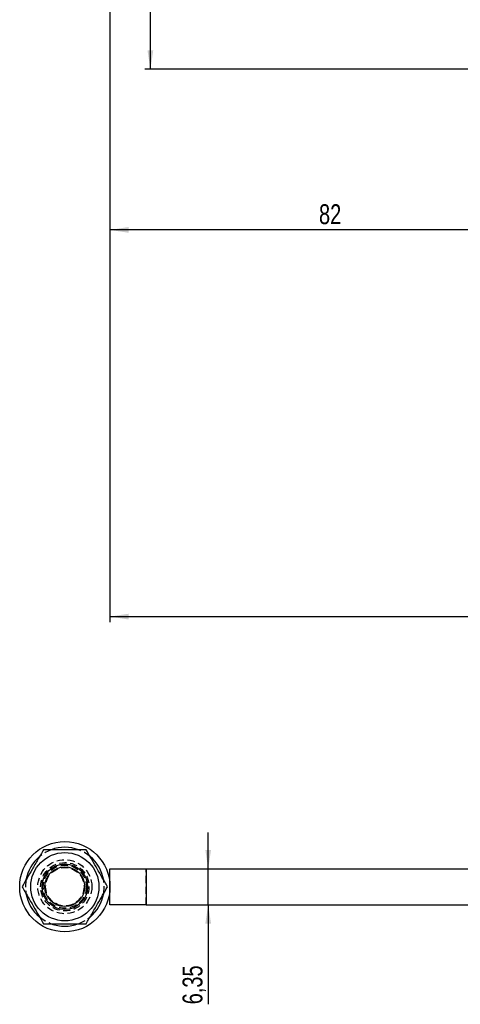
# Model space of a CAD drawing. Extents: x 29 to 415, y 5 to 292.
# Tile 1 of 25: x 29 to 106, y 21 to 194. Entities that reach past the tile are written whole.
import ezdxf

# ---------------------------------------------------------------- set-up
doc = ezdxf.new("R2010")
doc.units = 0
doc.linetypes.add('HIDDEN', pattern=[1.905, 1.27, -0.635])
doc.layers.get('0').update_dxf_attribs({"linetype": 'CONTINUOUS'})
doc.styles.add('SLDTEXTSTYLE0', font='TXT', dxfattribs={"width": 0.75})
doc.dimstyles.new('SLDDIMSTYLE1', dxfattribs={"dimtxt": 3.5, "dimasz": 3.302, "dimexe": 0, "dimexo": 0.0625, "dimgap": 0.875, "dimtad": 1, "dimdec": 0, "dimrnd": 1e-09, "dimzin": 12, "dimtxsty": 'SLDTEXTSTYLE0', "dimsah": 1, "dimcen": 0.09, "dimazin": 3, "dimtfac": 1, "dimtofl": 0, "dimtmove": 0, "dimatfit": 3, "dimtolj": 1, "dimtzin": 12})
doc.dimstyles.new('SLDDIMSTYLE2', dxfattribs={"dimtxt": 3.5, "dimasz": 3.302, "dimexe": 0, "dimexo": 0.0625, "dimgap": 0.875, "dimtad": 1, "dimdec": 1, "dimrnd": 1e-09, "dimzin": 12, "dimtxsty": 'SLDTEXTSTYLE0', "dimsah": 1, "dimcen": 0.09, "dimazin": 3, "dimtfac": 1, "dimtdec": 1, "dimtofl": 0, "dimtmove": 0, "dimatfit": 3, "dimtolj": 1, "dimtzin": 12})
doc.dimstyles.new('SLDDIMSTYLE4', dxfattribs={"dimtxt": 3.5, "dimasz": 3.302, "dimexe": 0, "dimexo": 0.0625, "dimgap": 0.875, "dimtad": 1, "dimdec": 3, "dimrnd": 1e-09, "dimzin": 12, "dimtxsty": 'SLDTEXTSTYLE0', "dimsah": 1, "dimcen": 0.09, "dimazin": 3, "dimtfac": 1, "dimtdec": 3, "dimtmove": 0, "dimatfit": 3, "dimtolj": 1, "dimtzin": 12})

# ---------------------------------------------------------------- blocks, each defined once
blk = doc.blocks.new('_D_1')
at = {"color": 218, "linetype": 'CONTINUOUS'}
for p, q in [((44.56, 257.11), (44.56, 156.39)), ((126.14, 189.16), (126.14, 156.39)), ((126.14, 157.39), (44.56, 157.39))]:
    blk.add_line(p, q, dxfattribs=at)
for points in [[(44.56, 157.39), (47.86, 156.88), (47.86, 157.9)], [(126.14, 157.39), (122.83, 157.9), (122.83, 156.88)]]:
    blk.add_solid(points, dxfattribs=at)
at = {"color": 218, "linetype": 'CONTINUOUS', "insert": (81.32, 161.9, 0.1), "char_height": 3.5, "attachment_point": 1, "style": 'SLDTEXTSTYLE0'}
blk.add_mtext('82', dxfattribs=at)
blk = doc.blocks.new('_D_2')
at = {"color": 218, "linetype": 'CONTINUOUS'}
for p, q in [((51.67, 185.66), (51.67, 251.76)), ((131.14, 185.66), (50.67, 185.66))]:
    blk.add_line(p, q, dxfattribs=at)
for points in [[(51.67, 251.76), (51.16, 248.46), (52.18, 248.46)], [(51.67, 185.66), (52.18, 188.96), (51.16, 188.96)]]:
    blk.add_solid(points, dxfattribs=at)
at = {"color": 218, "linetype": 'CONTINUOUS', "insert": (47.16, 217.8, 0.1), "char_height": 3.5, "attachment_point": 1, "rotation": 90, "style": 'SLDTEXTSTYLE0'}
blk.add_mtext('66', dxfattribs=at)
blk = doc.blocks.new('_D_4')
at = {"color": 218, "linetype": 'CONTINUOUS'}
for p, q in [((44.56, 257.11), (44.56, 88.41)), ((242.82, 107.65), (242.82, 88.41)), ((44.56, 89.41), (242.82, 89.41))]:
    blk.add_line(p, q, dxfattribs=at)
for points in [[(44.56, 89.41), (47.86, 88.9), (47.86, 89.92)], [(242.82, 89.41), (239.52, 89.92), (239.52, 88.9)]]:
    blk.add_solid(points, dxfattribs=at)
at = {"color": 218, "linetype": 'CONTINUOUS', "insert": (127.28, 93.92, 0.1), "char_height": 3.5, "attachment_point": 1, "style": 'SLDTEXTSTYLE0'}
blk.add_mtext('198,3', dxfattribs=at)
blk = doc.blocks.new('_D_14')
at = {"color": 218, "linetype": 'CONTINUOUS'}
for p, q in [((61.83, 45.1), (61.83, 51.45)), ((61.83, 38.75), (61.83, 45.1)), ((61.83, 38.75), (61.83, 21.26))]:
    blk.add_line(p, q, dxfattribs=at)
for points in [[(61.83, 45.1), (62.34, 48.4), (61.33, 48.4)], [(61.83, 38.75), (61.33, 35.45), (62.34, 35.45)]]:
    blk.add_solid(points, dxfattribs=at)
at = {"color": 218, "linetype": 'CONTINUOUS', "insert": (57.32, 21.26, 31.6), "char_height": 3.5, "attachment_point": 1, "rotation": 90, "style": 'SLDTEXTSTYLE0'}
blk.add_mtext('6,35', dxfattribs=at)

msp = doc.modelspace()

# ---------------------------------------------------------------- linework, layer by layer
at = {"color": 7, "linetype": 'CONTINUOUS'}
for p, q in [((44.562912, 38.751133), (44.562912, 45.101133)), ((44.562912, 45.101133), (50.912915, 45.101133)), ((50.912915, 45.101133), (50.912915, 38.751133)), ((50.912915, 45.101133), (139.349248, 45.101133)), ((50.912915, 38.751133), (44.562912, 38.751133)), ((50.912915, 38.751133), (139.349248, 38.751133))]:
    msp.add_line(p, q, dxfattribs=at)
at = {"color": 7, "linetype": 'HIDDEN'}
msp.add_line((50.912915, 38.751133), (50.912915, 45.101133), dxfattribs=at)
at = {"color": 7, "linetype": 'HIDDEN', "flags": 128}
for points in [[(34.234664, 48.438677), (33.156662, 47.934184), (32.197615, 47.266873)], [(41.065647, 47.256541), (40.094165, 47.934184), (39.048983, 48.426535)], [(29.790996, 43.117599), (29.687917, 41.926133), (29.789156, 40.745245)], [(43.462782, 40.751689), (43.562917, 41.926133), (43.465732, 43.083284)], [(32.171993, 36.606738), (33.156662, 35.918082), (34.245117, 35.409762)], [(39.032458, 35.419594), (40.094165, 35.918082), (41.052221, 36.584569)]]:
    msp.add_lwpolyline(points, dxfattribs=at)
at = {"color": 7, "linetype": 'CONTINUOUS'}
for radius in [7.9375, 6, 4, 3.5]:
    msp.add_circle((36.625415, 41.926133), radius, dxfattribs=at)
at = {"color": 7, "linetype": 'HIDDEN'}
for radius in [4.75, 4.25, 3.790569, 3.375]:
    msp.add_circle((36.625415, 41.926133), radius, dxfattribs=at)
at = {"color": 7, "linetype": 'CONTINUOUS'}
for start, end in [(69.55285722, 110.15813676), (129.66079772, 170.11083203), (9.60161498, 50.20569699), (189.80050108, 230.06378838), (309.65014354, 350.25350723), (249.93377322, 270), (270, 290.30156214)]:
    msp.add_arc((36.625415, 41.926133), 6.9375, start, end, dxfattribs=at)
for points, knots in [([(32.872638, 48.426133), (32.546925, 47.861985), (31.888438, 46.721456), (30.912806, 45.031595), (29.98015, 43.416194), (29.408372, 42.425845), (29.119863, 41.926133)], [0, 0, 0, 0, 0.2646024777, 0.5349420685, 0.7653402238, 1, 1, 1, 1]), ([(40.378189, 48.426133), (39.423006, 48.426133), (37.843394, 48.426133), (35.552391, 48.426133), (34.011534, 48.426133), (33.125409, 48.426133), (32.872638, 48.426133)], [0, 0, 0, 0, 0.3856432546, 0.6377486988, 0.8966662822, 1, 1, 1, 1]), ([(44.130972, 41.926133), (43.80526, 42.490281), (43.146773, 43.630811), (42.171132, 45.320668), (41.238477, 46.936072), (40.666698, 47.926421), (40.378189, 48.426133)], [0, 0, 0, 0, 0.2646023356, 0.5349422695, 0.7653403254, 1, 1, 1, 1]), ([(29.119863, 41.926133), (29.445575, 41.361985), (30.104063, 40.221456), (31.079694, 38.531595), (32.01235, 36.916194), (32.584129, 35.925845), (32.872638, 35.426133)], [0, 0, 0, 0, 0.26460246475, 0.53494204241, 0.76534021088, 1, 1, 1, 1]), ([(40.378189, 35.426133), (40.703901, 35.990281), (41.362388, 37.130811), (42.338029, 38.820668), (43.270684, 40.436072), (43.842463, 41.426421), (44.130972, 41.926133)], [0, 0, 0, 0, 0.2646023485, 0.5349422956, 0.7653403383, 1, 1, 1, 1]), ([(32.872638, 35.426133), (33.125413, 35.426133), (33.995798, 35.426133), (35.535762, 35.426133), (37.827456, 35.426133), (39.423006, 35.426133), (40.378189, 35.426133)], [0, 0, 0, 0, 0.1033342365, 0.355813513, 0.6143548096, 1, 1, 1, 1])]:
    msp.add_open_spline(points, degree=3, knots=knots, dxfattribs=at)

# ---------------------------------------------------------------- dimensions: what is measured, and where the dimension line sits
at = {"color": 218, "linetype": 'CONTINUOUS'}
for base, p1, p2, dimstyle, picture, middle in [((44.562915, 157.387918), (126.136915, 190.15875), (44.562915, 258.10895), 'SLDDIMSTYLE1', '_D_1', (85.323256, 157.387918)), ((242.819712, 89.408934), (44.562915, 258.10895), (242.819712, 108.654615), 'SLDDIMSTYLE2', '_D_4', (134.524539, 89.408934))]:
    dim = msp.add_linear_dim(base=base, p1=p1, p2=p2, dimstyle=dimstyle, dxfattribs=at)
    dim.commit()
    dim.dimension.update_dxf_attribs({"geometry": picture, "text_midpoint": middle, "dimtype": 160})
for base, p1, p2, dimstyle, picture, middle in [((51.672483, 251.75895), (132.136915, 185.65875), (50.912915, 251.75895), 'SLDDIMSTYLE1', '_D_2', (51.672483, 221.803415)), ((61.833773, 45.101133), (44.562915, 38.751133), (44.562915, 45.101133), 'SLDDIMSTYLE4', '_D_14', (61.833773, 27.205313))]:
    dim = msp.add_linear_dim(base=base, p1=p1, p2=p2, angle=90, dimstyle=dimstyle, dxfattribs=at)
    dim.commit()
    dim.dimension.update_dxf_attribs({"geometry": picture, "text_midpoint": middle, "dimtype": 160})

doc.saveas('drawing.dxf')
